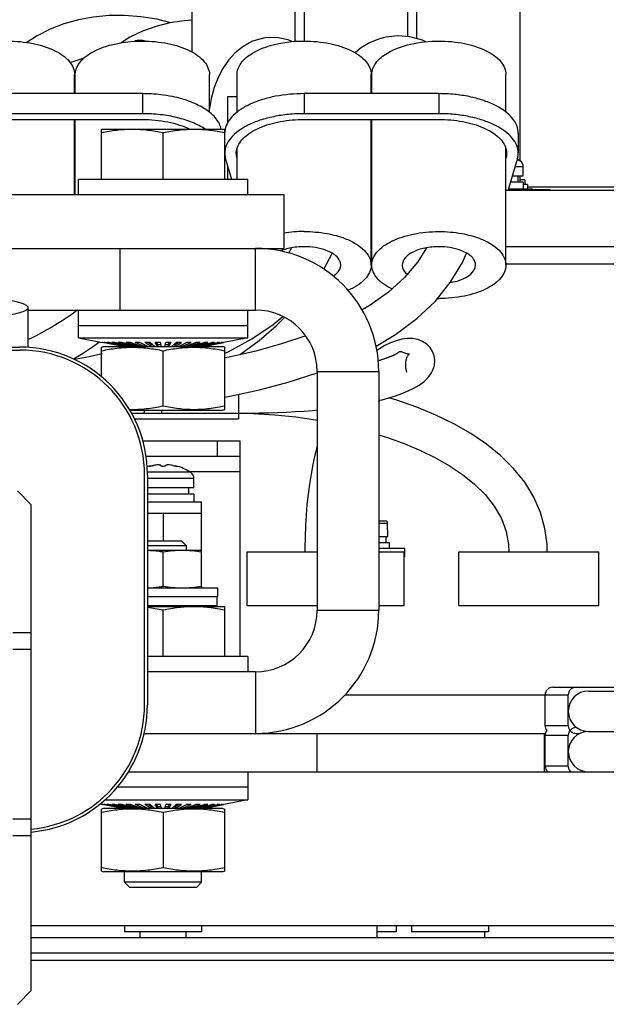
# Model space of a CAD drawing. Header units: millimetres. Extents: x 0 to 1980, y 0 to 1400.
# Tile 26 of 28: x 1218 to 1294, y 708 to 836. Entities that reach past the tile are written whole.
import ezdxf

# ---------------------------------------------------------------- set-up
doc = ezdxf.new("R2010")
doc.units = ezdxf.units.MM
doc.header["$LTSCALE"] = 108.9
doc.layers.get('0').update_dxf_attribs({"linetype": 'CONTINUOUS'})
for name, color, linetype in [('002_AXIS', 7, 'CONTINUOUS'), ('00_COMPONENTS', 7, 'CONTINUOUS'), ('03_AXES', 7, 'CONTINUOUS'), ('3_ALL_AXES', 7, 'CONTINUOUS'), ('AXE', 7, 'CONTINUOUS'), ('DRAFT', 7, 'CONTINUOUS'), ('ROUND', 7, 'CONTINUOUS')]:
    doc.layers.add(name, color=color, linetype=linetype)

msp = doc.modelspace()

# ---------------------------------------------------------------- linework, layer by layer
at = {"color": 7, "linetype": 'Continuous'}
for p, q in [((1232.41, 834.07), (1231.26, 833.34)), ((1224.65, 830.77), (1225.03, 830.93)), ((1226.08, 831.26), (1226.3, 831.19)), ((1234.03, 826.73), (1216.53, 826.73)), ((1272.53, 826.73), (1255.03, 826.73)), ((1234.03, 824.13), (1216.53, 824.13)), ((1272.53, 824.13), (1255.03, 824.13)), ((1216.53, 823.38), (1234.03, 823.38)), ((1255.03, 823.38), (1272.53, 823.38)), ((1228.73, 822.12), (1244.73, 822.12)), ((1228.73, 815.62), (1228.73, 822.12)), ((1236.73, 815.62), (1236.73, 821.67)), ((1244.73, 815.62), (1244.73, 822.12)), ((1282.83, 821.58), (1282.83, 818.98)), ((1244.83, 818.24), (1245.6, 815.62)), ((1281.53, 814.15), (1282.72, 818.24)), ((1283.09, 818.02), (1283.04, 818.02)), ((1283.48, 816.02), (1283.48, 817.23)), ((1225.73, 815.62), (1247.73, 815.62)), ((1225.73, 813.62), (1225.73, 815.62)), ((1247.73, 813.62), (1247.73, 815.62)), ((1283.48, 815.22), (1281.84, 815.22)), ((1282.77, 816.02), (1282.77, 815.22)), ((1283.48, 815.22), (1283.48, 814.32)), ((1144.26, 813.62), (1252.4, 813.62)), ((1252.4, 813.62), (1252.4, 806.62)), ((1207.5, 806.62), (1252.4, 806.62)), ((1231.16, 798.62), (1231.16, 806.62)), ((1253.41, 806.7), (1253.01, 806.03)), ((1257.59, 803.93), (1258.66, 805.96)), ((1270.91, 806.7), (1269.79, 804.88)), ((1275.59, 804.79), (1276.13, 806)), ((1219.21, 793.76), (1219.21, 798.92)), ((1225.73, 794.99), (1225.73, 798.62)), ((1247.73, 794.99), (1247.73, 798.62)), ((1225.73, 796.62), (1247.73, 796.62)), ((1225.73, 794.99), (1247.73, 794.99)), ((1225.73, 794.99), (1228.83, 794.39)), ((1228.89, 794.4), (1228.83, 794.4)), ((1231.53, 793.87), (1228.83, 794.4)), ((1231.57, 793.87), (1228.89, 794.4)), ((1229.19, 794.4), (1229.01, 794.4)), ((1231.65, 793.87), (1229.01, 794.4)), ((1231.77, 793.87), (1229.19, 794.4)), ((1229.72, 794.4), (1229.43, 794.4)), ((1231.92, 793.87), (1229.43, 794.4)), ((1232.11, 793.87), (1229.72, 794.4)), ((1230.46, 794.4), (1230.06, 794.4)), ((1232.34, 793.87), (1230.06, 794.4)), ((1232.6, 793.87), (1230.46, 794.4)), ((1231.39, 794.4), (1230.9, 794.4)), ((1232.89, 793.87), (1230.9, 794.4)), ((1233.21, 793.87), (1231.39, 794.4)), ((1232.48, 794.4), (1231.92, 794.4)), ((1233.56, 793.87), (1231.92, 794.4)), ((1233.93, 793.87), (1232.48, 794.4)), ((1233.7, 794.4), (1233.08, 794.4)), ((1234.33, 793.87), (1233.08, 794.4)), ((1233.78, 794.36), (1233.69, 794.4)), ((1234.74, 793.87), (1233.7, 794.4)), ((1235.02, 794.4), (1234.35, 794.4)), ((1235.16, 793.87), (1234.35, 794.4)), ((1235.16, 794.13), (1234.75, 794.4)), ((1235.6, 793.87), (1235.02, 794.4)), ((1236.38, 794.4), (1235.7, 794.4)), ((1236.05, 793.87), (1235.7, 794.4)), ((1236.05, 794.13), (1235.87, 794.4)), ((1236.5, 793.87), (1236.38, 794.4)), ((1236.95, 793.87), (1237.07, 794.4)), ((1237.76, 794.4), (1237.07, 794.4)), ((1237.41, 794.13), (1237.59, 794.4)), ((1237.41, 793.87), (1237.76, 794.4)), ((1237.85, 793.87), (1238.44, 794.4)), ((1238.29, 794.13), (1238.71, 794.4)), ((1238.29, 793.87), (1239.1, 794.4)), ((1239.1, 794.4), (1238.44, 794.4)), ((1238.72, 793.87), (1239.75, 794.4)), ((1239.13, 793.87), (1240.37, 794.4)), ((1239.52, 793.87), (1240.97, 794.4)), ((1239.67, 794.36), (1239.77, 794.4)), ((1240.37, 794.4), (1239.75, 794.4)), ((1239.89, 793.87), (1241.54, 794.4)), ((1240.24, 793.87), (1242.06, 794.4)), ((1240.56, 793.87), (1242.55, 794.4)), ((1240.85, 793.87), (1242.99, 794.4)), ((1241.54, 794.4), (1240.97, 794.4)), ((1241.11, 793.87), (1243.39, 794.4)), ((1241.34, 793.87), (1243.73, 794.4)), ((1241.53, 793.87), (1244.03, 794.4)), ((1241.69, 793.87), (1244.26, 794.4)), ((1241.8, 793.87), (1244.44, 794.4)), ((1241.88, 793.87), (1244.56, 794.4)), ((1241.92, 793.87), (1244.62, 794.4)), ((1242.55, 794.4), (1242.06, 794.4)), ((1243.39, 794.4), (1242.99, 794.4)), ((1244.03, 794.4), (1243.73, 794.4)), ((1244.44, 794.4), (1244.26, 794.4)), ((1244.62, 794.4), (1244.56, 794.4)), ((1247.73, 794.99), (1244.62, 794.39)), ((1140.31, 793.42), (1218.11, 793.42)), ((1184.21, 793.8), (1218.11, 793.8)), ((1231.53, 793.87), (1231.53, 793.88)), ((1231.65, 793.87), (1231.65, 793.9)), ((1231.73, 793.87), (1231.73, 793.88)), ((1231.92, 793.87), (1231.92, 793.92)), ((1232.34, 793.87), (1232.34, 793.94)), ((1232.89, 793.87), (1232.89, 793.97)), ((1233.56, 793.87), (1233.56, 794.01)), ((1234.33, 793.87), (1234.33, 794.08)), ((1235.16, 794.13), (1235.32, 794.13)), ((1235.16, 793.87), (1235.16, 794.13)), ((1236.05, 794.13), (1236.44, 794.13)), ((1236.05, 793.87), (1236.05, 794.13)), ((1237.01, 794.13), (1237.41, 794.13)), ((1237.41, 793.87), (1237.41, 794.13)), ((1238.14, 794.13), (1238.29, 794.13)), ((1238.29, 793.87), (1238.29, 794.13)), ((1239.13, 793.87), (1239.13, 794.08)), ((1239.89, 793.87), (1239.89, 794.01)), ((1240.56, 793.87), (1240.56, 793.97)), ((1241.11, 793.87), (1241.11, 793.94)), ((1241.53, 793.87), (1241.53, 793.92)), ((1241.73, 793.87), (1241.73, 793.88)), ((1241.8, 793.87), (1241.8, 793.9)), ((1241.92, 793.87), (1241.92, 793.88)), ((1244.73, 793.01), (1245.25, 793.25)), ((1267.86, 793.11), (1267.81, 793.13)), ((1268.03, 793.04), (1267.86, 793.11)), ((1245.29, 792.5), (1244.73, 792.39)), ((1246.67, 792.81), (1246.78, 792.88)), ((1265.06, 792.14), (1264.95, 792.11)), ((1265.17, 792.18), (1265.06, 792.14)), ((1265.27, 792.21), (1265.17, 792.18)), ((1265.38, 792.24), (1265.27, 792.21)), ((1265.48, 792.28), (1265.38, 792.24)), ((1265.58, 792.32), (1265.48, 792.28)), ((1265.69, 792.35), (1265.58, 792.32)), ((1268.09, 793.02), (1268.03, 793.04)), ((1264.73, 790.62), (1264.73, 759.62)), ((1232.42, 785.6), (1232.65, 785.62)), ((1232.62, 785.22), (1246.76, 785.22)), ((1243.73, 781.62), (1243.73, 779.62)), ((1246.73, 753.62), (1246.73, 781.62)), ((1234.51, 779.62), (1246.73, 779.62)), ((1235.09, 778.39), (1235.09, 778.32)), ((1238.36, 778.39), (1238.36, 778.32)), ((1234.31, 747.32), (1234.31, 777.22)), ((1234.69, 777.22), (1234.69, 747.32)), ((1240.34, 777.52), (1240.29, 777.52)), ((1240.73, 775.52), (1240.73, 776.73)), ((1240.02, 775.52), (1240.02, 774.72)), ((1219.61, 773.32), (1217.81, 775.12)), ((1240.73, 774.72), (1234.69, 774.72)), ((1240.73, 774.72), (1240.73, 773.72)), ((1219.61, 710.22), (1219.61, 773.32)), ((1234.69, 773.72), (1241.73, 773.72)), ((1241.73, 767.42), (1241.73, 773.72)), ((1234.69, 772.22), (1241.73, 772.22)), ((1236.73, 772.22), (1236.73, 768.62)), ((1265.7, 768.42), (1265.7, 769.22)), ((1234.69, 768.62), (1239.11, 768.62)), ((1234.69, 768.01), (1239.73, 768.01)), ((1239.11, 768.62), (1239.73, 768.01)), ((1239.73, 768.01), (1239.73, 767.42)), ((1264.73, 768.42), (1266.11, 768.42)), ((1268.11, 767.62), (1264.73, 767.62)), ((1266.11, 767.62), (1266.11, 768.42)), ((1268.11, 766.62), (1268.11, 767.62)), ((1247.63, 767.22), (1256.73, 767.22)), ((1247.63, 760.22), (1247.63, 767.22)), ((1264.73, 767.22), (1268.03, 767.22)), ((1268.03, 760.22), (1268.03, 767.22)), ((1275.11, 767.22), (1293.31, 767.22)), ((1275.11, 760.22), (1275.11, 767.22)), ((1293.31, 760.22), (1293.31, 767.22)), ((1243.73, 760.22), (1243.73, 761.42)), ((1234.69, 760.22), (1243.73, 760.22)), ((1234.69, 760.12), (1244.73, 760.12)), ((1239.73, 760.22), (1239.73, 760.12)), ((1244.73, 753.62), (1244.73, 760.12)), ((1247.63, 760.22), (1256.73, 760.22)), ((1264.73, 760.22), (1268.03, 760.22)), ((1275.11, 760.22), (1293.31, 760.22)), ((1236.73, 753.62), (1236.73, 759.67)), ((1217.21, 756.72), (1219.61, 756.72)), ((1219.61, 754.52), (1217.21, 754.52)), ((1247.73, 753.62), (1234.69, 753.62)), ((1247.73, 753.62), (1247.73, 751.62)), ((1287.33, 749.62), (1296.23, 749.62)), ((1260.33, 748.62), (1286.33, 748.62)), ((1286.33, 744.62), (1286.33, 748.62)), ((1289.33, 744.62), (1289.33, 748.62)), ((1291.95, 749.12), (1296.23, 749.12)), ((1234.26, 743.62), (1286.36, 743.62)), ((1256.73, 738.62), (1256.73, 743.62)), ((1286.23, 738.62), (1286.23, 743.62)), ((1286.33, 739.37), (1286.33, 743.37)), ((1289.33, 739.37), (1289.33, 743.37)), ((1290.35, 744.37), (1290.42, 744.37)), ((1290.35, 743.62), (1290.85, 743.62)), ((1291.95, 743.87), (1296.23, 743.87)), ((1232.21, 738.62), (1327.73, 738.62)), ((1247.73, 738.62), (1247.73, 734.99)), ((1247.73, 736.62), (1230.78, 736.62)), ((1228.55, 734.45), (1228.83, 734.39)), ((1228.89, 734.4), (1228.83, 734.4)), ((1231.53, 733.87), (1228.83, 734.4)), ((1231.57, 733.87), (1228.89, 734.4)), ((1229.19, 734.4), (1229.01, 734.4)), ((1231.65, 733.87), (1229.01, 734.4)), ((1229.18, 734.99), (1247.73, 734.99)), ((1231.77, 733.87), (1229.19, 734.4)), ((1229.72, 734.4), (1229.43, 734.4)), ((1231.92, 733.87), (1229.43, 734.4)), ((1232.11, 733.87), (1229.72, 734.4)), ((1230.46, 734.4), (1230.06, 734.4)), ((1232.34, 733.87), (1230.06, 734.4)), ((1232.6, 733.87), (1230.46, 734.4)), ((1231.39, 734.4), (1230.9, 734.4)), ((1232.89, 733.87), (1230.9, 734.4)), ((1233.21, 733.87), (1231.39, 734.4)), ((1232.48, 734.4), (1231.92, 734.4)), ((1233.56, 733.87), (1231.92, 734.4)), ((1233.93, 733.87), (1232.48, 734.4)), ((1233.7, 734.4), (1233.08, 734.4)), ((1234.33, 733.87), (1233.08, 734.4)), ((1233.78, 734.36), (1233.69, 734.4)), ((1234.74, 733.87), (1233.7, 734.4)), ((1235.02, 734.4), (1234.35, 734.4)), ((1235.16, 733.87), (1234.35, 734.4)), ((1235.16, 734.13), (1234.75, 734.4)), ((1235.6, 733.87), (1235.02, 734.4)), ((1236.38, 734.4), (1235.7, 734.4)), ((1236.05, 733.87), (1235.7, 734.4)), ((1236.05, 734.13), (1235.87, 734.4)), ((1236.5, 733.87), (1236.38, 734.4)), ((1236.95, 733.87), (1237.07, 734.4)), ((1237.76, 734.4), (1237.07, 734.4)), ((1237.41, 734.13), (1237.59, 734.4)), ((1237.41, 733.87), (1237.76, 734.4)), ((1237.85, 733.87), (1238.44, 734.4)), ((1238.29, 734.13), (1238.71, 734.4)), ((1238.29, 733.87), (1239.1, 734.4)), ((1239.1, 734.4), (1238.44, 734.4)), ((1238.72, 733.87), (1239.75, 734.4)), ((1239.13, 733.87), (1240.37, 734.4)), ((1239.52, 733.87), (1240.97, 734.4)), ((1239.67, 734.36), (1239.77, 734.4)), ((1240.37, 734.4), (1239.75, 734.4)), ((1239.89, 733.87), (1241.54, 734.4)), ((1240.24, 733.87), (1242.06, 734.4)), ((1240.56, 733.87), (1242.55, 734.4)), ((1240.85, 733.87), (1242.99, 734.4)), ((1241.54, 734.4), (1240.97, 734.4)), ((1241.11, 733.87), (1243.39, 734.4)), ((1241.34, 733.87), (1243.73, 734.4)), ((1241.53, 733.87), (1244.03, 734.4)), ((1241.69, 733.87), (1244.26, 734.4)), ((1241.8, 733.87), (1244.44, 734.4)), ((1241.88, 733.87), (1244.56, 734.4)), ((1241.92, 733.87), (1244.62, 734.4)), ((1242.55, 734.4), (1242.06, 734.4)), ((1243.39, 734.4), (1242.99, 734.4)), ((1244.03, 734.4), (1243.73, 734.4)), ((1244.44, 734.4), (1244.26, 734.4)), ((1244.62, 734.4), (1244.56, 734.4)), ((1247.73, 734.99), (1244.62, 734.39)), ((1231.53, 733.87), (1231.53, 733.88)), ((1231.65, 733.87), (1231.65, 733.9)), ((1231.73, 733.87), (1231.73, 733.88)), ((1231.92, 733.87), (1231.92, 733.92)), ((1232.34, 733.87), (1232.34, 733.94)), ((1232.89, 733.87), (1232.89, 733.97)), ((1233.56, 733.87), (1233.56, 734.01)), ((1234.33, 733.87), (1234.33, 734.08)), ((1235.16, 734.13), (1235.32, 734.13)), ((1235.16, 733.87), (1235.16, 734.13)), ((1236.05, 734.13), (1236.44, 734.13)), ((1236.05, 733.87), (1236.05, 734.13)), ((1237.01, 734.13), (1237.41, 734.13)), ((1237.41, 733.87), (1237.41, 734.13)), ((1238.14, 734.13), (1238.29, 734.13)), ((1238.29, 733.87), (1238.29, 734.13)), ((1239.13, 733.87), (1239.13, 734.08)), ((1239.89, 733.87), (1239.89, 734.01)), ((1240.56, 733.87), (1240.56, 733.97)), ((1241.11, 733.87), (1241.11, 733.94)), ((1241.53, 733.87), (1241.53, 733.92)), ((1241.73, 733.87), (1241.73, 733.88)), ((1241.8, 733.87), (1241.8, 733.9)), ((1241.92, 733.87), (1241.92, 733.88)), ((1217.21, 732.52), (1219.61, 732.52)), ((1219.61, 730.32), (1217.21, 730.32)), ((1231.73, 724.3), (1231.73, 725.62)), ((1241.73, 724.3), (1241.73, 725.62)), ((1241.73, 724.3), (1231.73, 724.3)), ((1232.4, 723.62), (1231.73, 724.3)), ((1241.05, 723.62), (1241.73, 724.3)), ((1241.05, 723.62), (1232.4, 723.62)), ((1327.73, 718.62), (1219.61, 718.62)), ((1231.73, 718.62), (1231.73, 717.82)), ((1241.73, 717.82), (1231.73, 717.82)), ((1233.73, 717.12), (1233.73, 717.82)), ((1239.73, 717.12), (1239.73, 717.82)), ((1241.73, 718.62), (1241.73, 717.82)), ((1264.48, 718.62), (1264.48, 717.12)), ((1266.98, 717.82), (1264.48, 717.82)), ((1266.98, 718.62), (1266.98, 717.82)), ((1268.98, 718.62), (1268.98, 717.82)), ((1278.98, 717.82), (1268.98, 717.82)), ((1278.48, 717.12), (1278.48, 717.82)), ((1278.98, 718.62), (1278.98, 717.82)), ((1219.61, 715.12), (1330.48, 715.12)), ((1330.98, 714.12), (1219.61, 714.12)), ((1217.81, 708.42), (1219.61, 710.22))]:
    msp.add_line(p, q, dxfattribs=at)
at = {"color": 9, "linetype": 'Continuous'}
for p, q in [((1234.03, 826.73), (1234.03, 824.13)), ((1255.03, 826.73), (1255.03, 824.13)), ((1272.53, 826.73), (1272.53, 824.13)), ((1282.97, 818.07), (1282.67, 818.07)), ((1283.48, 817.23), (1282.43, 817.23)), ((1248.73, 798.62), (1248.73, 806.62)), ((1256.73, 790.62), (1264.73, 790.62)), ((1246.53, 787.66), (1246.53, 785.22)), ((1236.53, 785.62), (1236.53, 785.22)), ((1240.22, 777.57), (1234.68, 777.57)), ((1240.73, 776.73), (1234.69, 776.73)), ((1246.73, 777.62), (1240.14, 777.62)), ((1256.73, 759.62), (1264.73, 759.62)), ((1248.73, 751.62), (1248.73, 743.62)), ((1286.33, 748.62), (1289.33, 748.62)), ((1289.33, 744.62), (1286.33, 744.62)), ((1286.33, 743.37), (1289.33, 743.37)), ((1289.33, 739.37), (1286.33, 739.37))]:
    msp.add_line(p, q, dxfattribs=at)
at = {"color": 3, "linetype": 'Continuous'}
for p, q in [((1219.21, 798.62), (1248.73, 798.62)), ((1256.73, 790.62), (1256.73, 759.62)), ((1234.1, 781.62), (1246.73, 781.62)), ((1248.73, 751.62), (1234.69, 751.62)), ((1219.61, 717.12), (1330.98, 717.12))]:
    msp.add_line(p, q, dxfattribs=at)
at = {"color": 7, "linetype": 'Continuous'}
for points in [[(1237.74, 835.94), (1235.93, 836.4), (1233.82, 836.73), (1231.73, 836.89), (1229.67, 836.87), (1227.67, 836.68), (1225.72, 836.33), (1223.84, 835.81), (1222.05, 835.12), (1220.37, 834.25), (1219.04, 833.37)], [(1240.48, 836.27), (1239.48, 836.21), (1237.61, 835.92), (1235.8, 835.47), (1234.06, 834.86), (1232.41, 834.07)], [(1253.45, 833.49), (1252.98, 833.71), (1251.45, 834.02), (1249.93, 833.98), (1248.49, 833.6), (1248.35, 833.54)], [(1270.84, 833.48), (1270.41, 833.69), (1268.78, 834.12), (1267.18, 834.24), (1265.63, 834.06), (1264.7, 833.8)], [(1234.46, 833.55), (1234.09, 833.64), (1233.59, 833.67), (1233.08, 833.59)], [(1248.35, 833.54), (1247.93, 833.34), (1246.93, 832.74), (1246.02, 831.98), (1245.21, 831.07), (1244.49, 830.02), (1243.88, 828.85), (1243.37, 827.53)], [(1264.7, 833.8), (1263.52, 833.32), (1262.36, 832.62), (1261.65, 832.04)], [(1225.03, 830.93), (1226.21, 831.3), (1226.45, 831.35)], [(1243.37, 827.53), (1242.97, 826.11), (1242.74, 824.82)], [(1269.79, 804.88), (1268.06, 802.84), (1265.98, 800.96), (1263.62, 799.27), (1262.56, 798.65)], [(1272.03, 799.75), (1274.01, 802.19), (1275.59, 804.79)], [(1264.37, 793.92), (1266.9, 795.44), (1269.65, 797.5), (1272.03, 799.75)], [(1225.66, 798.62), (1225.54, 798.54), (1224.92, 798.09), (1224.28, 797.65), (1223.62, 797.22), (1222.96, 796.81), (1222.29, 796.41), (1221.62, 796.03), (1220.93, 795.65), (1220.24, 795.29), (1219.55, 794.94), (1219.21, 794.78)], [(1245.25, 793.25), (1248.24, 794.89), (1251.03, 796.75), (1252.28, 797.79)], [(1246.78, 792.88), (1249.18, 794.66), (1251.41, 796.57), (1252.5, 797.67)], [(1225.1, 792.26), (1225.62, 792.57), (1226.27, 792.98), (1226.92, 793.4), (1227.55, 793.83), (1228.18, 794.27), (1228.45, 794.47)], [(1255.25, 795.25), (1255.24, 795.25), (1252.09, 794.21), (1248.77, 793.29), (1245.29, 792.5)], [(1271.57, 790.45), (1271.72, 790.73), (1271.94, 791.41), (1272, 792.07), (1271.91, 792.69), (1271.7, 793.25), (1271.38, 793.76), (1270.95, 794.2), (1270.42, 794.55), (1269.79, 794.79), (1269.13, 794.91), (1268.42, 794.92), (1267.7, 794.82), (1266.97, 794.63), (1266.24, 794.36), (1265.52, 794.02), (1264.81, 793.6), (1264.48, 793.38)], [(1267.41, 793.18), (1267.38, 793.16), (1267.35, 793.14), (1267.32, 793.11), (1267.28, 793.09), (1267.25, 793.07), (1267.22, 793.05), (1267.18, 793.02), (1267.14, 793), (1267.1, 792.98), (1267.06, 792.95), (1267.02, 792.93), (1266.98, 792.91), (1266.93, 792.88), (1266.89, 792.86), (1266.84, 792.84), (1266.8, 792.82), (1266.76, 792.79), (1266.71, 792.77), (1266.67, 792.75), (1266.63, 792.73), (1266.58, 792.71), (1266.54, 792.69), (1266.5, 792.67), (1266.45, 792.65), (1266.41, 792.63), (1266.36, 792.62), (1266.32, 792.6), (1266.27, 792.58), (1266.23, 792.56), (1266.18, 792.54), (1266.13, 792.52), (1266.09, 792.5), (1266.04, 792.48), (1265.99, 792.46), (1265.94, 792.44), (1265.89, 792.43), (1265.84, 792.41), (1265.79, 792.39), (1265.74, 792.37), (1265.69, 792.35)], [(1267.39, 793.16), (1267.39, 793.16), (1267.4, 793.17), (1267.4, 793.17)], [(1267.81, 793.13), (1267.79, 793.14), (1267.76, 793.15), (1267.74, 793.16), (1267.71, 793.17), (1267.69, 793.17), (1267.67, 793.18), (1267.64, 793.19), (1267.62, 793.19), (1267.6, 793.2), (1267.58, 793.2), (1267.56, 793.21), (1267.54, 793.21), (1267.53, 793.21), (1267.51, 793.21), (1267.49, 793.21), (1267.48, 793.21), (1267.47, 793.21), (1267.45, 793.21), (1267.44, 793.2), (1267.43, 793.2), (1267.41, 793.19)], [(1228.81, 792.94), (1227.12, 792.56), (1225.22, 792.2)], [(1264.79, 792.06), (1264.68, 792.03), (1264.66, 792.02)], [(1264.95, 792.11), (1264.84, 792.08), (1264.79, 792.06)], [(1268.71, 792.89), (1268.65, 792.88), (1268.6, 792.88), (1268.58, 792.89), (1268.56, 792.89), (1268.54, 792.89), (1268.51, 792.9), (1268.48, 792.9), (1268.44, 792.91), (1268.41, 792.92), (1268.37, 792.93), (1268.34, 792.94), (1268.31, 792.95), (1268.27, 792.96), (1268.24, 792.97), (1268.21, 792.98), (1268.18, 792.99), (1268.15, 793), (1268.12, 793.01), (1268.09, 793.02)], [(1268.35, 790.57), (1268.35, 790.59), (1268.33, 790.67), (1268.31, 790.75), (1268.3, 790.83), (1268.28, 790.91), (1268.27, 790.99), (1268.26, 791.08), (1268.25, 791.16), (1268.24, 791.25), (1268.24, 791.34), (1268.23, 791.43), (1268.23, 791.52), (1268.23, 791.61), (1268.24, 791.7), (1268.24, 791.79), (1268.25, 791.88), (1268.26, 791.97), (1268.28, 792.06), (1268.29, 792.14), (1268.32, 792.23), (1268.34, 792.31), (1268.37, 792.4), (1268.4, 792.48), (1268.43, 792.55), (1268.47, 792.63), (1268.51, 792.69), (1268.55, 792.74), (1268.59, 792.79), (1268.64, 792.84), (1268.71, 792.89)], [(1244.73, 787.3), (1245.59, 787.46), (1249.25, 788.26), (1252.98, 789.25), (1256.74, 790.47)], [(1269.29, 788.47), (1269.99, 788.88), (1270.6, 789.33), (1271.13, 789.84), (1271.58, 790.47)], [(1264.91, 786.91), (1265.16, 786.97), (1266.04, 787.22), (1266.9, 787.48), (1267.73, 787.78), (1268.54, 788.11), (1269.29, 788.47)], [(1264.73, 786.67), (1264.75, 786.7), (1264.8, 786.77), (1264.86, 786.85), (1264.91, 786.91)], [(1286.61, 767.22), (1286.58, 768.19), (1286.3, 770.26), (1285.73, 772.32), (1284.85, 774.33), (1283.67, 776.24), (1282.23, 778.03), (1280.57, 779.67), (1278.7, 781.19), (1276.66, 782.57), (1274.46, 783.83), (1272.12, 784.96), (1269.65, 785.99), (1267.07, 786.91), (1266.05, 787.22)], [(1246.76, 785.22), (1247.99, 785.23), (1249.21, 785.25), (1250.4, 785.28), (1251.59, 785.32), (1252.75, 785.36), (1253.9, 785.43), (1255.02, 785.5), (1256.12, 785.58), (1256.73, 785.64)], [(1246.53, 785.22), (1248.4, 785.19), (1251.25, 785.01), (1253.94, 784.73), (1256.52, 784.35), (1256.73, 784.31)], [(1264.73, 782.4), (1265.97, 782.01), (1268.1, 781.23), (1270.14, 780.37), (1272.07, 779.43), (1273.9, 778.4), (1275.6, 777.26), (1277.16, 776.01), (1278.55, 774.64), (1279.73, 773.15), (1280.66, 771.53), (1281.27, 769.84), (1281.57, 768.16), (1281.61, 767.22)], [(1256.73, 780.9), (1256.44, 779.76), (1256.17, 778.54), (1255.93, 777.29), (1255.72, 776.01), (1255.55, 774.69), (1255.4, 773.35), (1255.29, 771.98), (1255.21, 770.58), (1255.15, 769.16), (1255.13, 767.71), (1255.13, 767.22)]]:
    msp.add_lwpolyline(points, dxfattribs=at)
for centre, radius, start, end in [((1234.04, 806.62), 20.11, 83.2292, 90.046), ((1234.27, 808.46), 18.26, 78.4132, 83.2691), ((1247.34, 821.58), 2.61, 169.838, 177.9658), ((1247.41, 821.57), 2.68, 168.3888, 169.8562), ((1279.48, 812.62), 6.47, 57.3237, 59.9864), ((1282.42, 817.22), 1.01, 52.5966, 57.3241), ((1282.48, 817.23), 1, 0, 52.2068), ((1248.73, 790.62), 16, 0, 90), ((1218.11, 777.22), 16.58, 0, 90), ((1218.11, 777.22), 16.2, 0, 90), ((1236.73, 772.12), 6.47, 104.6606, 108.7187), ((1234.85, 780.17), 1.86, 286.1668, 287.3729), ((1235.99, 776.52), 1.96, 105.4441, 107.3696), ((1237.46, 776.52), 1.96, 72.6303, 74.5557), ((1238.61, 780.17), 1.86, 252.6271, 253.8332), ((1236.73, 772.12), 6.47, 57.3237, 75.3394), ((1239.67, 776.72), 1.01, 52.5966, 57.3241), ((1239.73, 776.73), 1, 0, 52.2068), ((1248.73, 759.62), 16, 270, 360), ((1287.33, 748.62), 1, 90, 180), ((1291.95, 746.5), 2.62, 90, 270), ((1218.11, 747.32), 16.58, 275.1921, 360), ((1218.11, 747.32), 16.2, 275.3172, 360), ((1287.33, 744.62), 1, 180, 218.807), ((1287.33, 743.37), 1, 141.193, 180), ((1291.95, 741.25), 2.62, 90, 270), ((1287.33, 739.37), 1, 180, 228.788)]:
    msp.add_arc(centre, radius, start, end, dxfattribs=at)
at = {"color": 3, "linetype": 'Continuous'}
for centre, start, end in [((1248.73, 790.62), 0, 90), ((1248.73, 759.62), 270, 360)]:
    msp.add_arc(centre, 8, start, end, dxfattribs=at)
at = {"color": 7, "linetype": 'Continuous'}
for points, knots in [([(1244.27, 822.12), (1244.22, 822.36), (1244.05, 822.84), (1243.62, 823.5), (1243.02, 824.13), (1241.95, 824.93), (1240.26, 825.76), (1238.75, 826.18), (1237.94, 826.35)], [0, 0, 0, 0, 0.090501, 0.188417, 0.296337, 0.41559, 0.688011, 1, 1, 1, 1]), ([(1255.03, 826.73), (1253.79, 826.73), (1251.96, 826.57), (1249.67, 826.01), (1248.16, 825.46), (1246.87, 824.78), (1245.85, 823.98), (1245.12, 823.1), (1244.85, 822.43), (1244.78, 822.11)], [0, 0, 0, 0, 0.311334, 0.45754, 0.592875, 0.714952, 0.822614, 0.916542, 1, 1, 1, 1]), ([(1282.83, 821.58), (1282.83, 821.92), (1282.68, 822.65), (1282.05, 823.63), (1281.07, 824.52), (1279.77, 825.29), (1278.21, 825.92), (1276.44, 826.38), (1274.52, 826.67), (1273.2, 826.73), (1272.53, 826.73)], [0, 0, 0, 0, 0.082226, 0.172962, 0.277616, 0.398056, 0.533526, 0.681532, 0.838449, 1, 1, 1, 1]), ([(1242.19, 822.13), (1241.67, 822.46), (1240.5, 823.05), (1238.53, 823.67), (1236.34, 824.05), (1234.81, 824.13), (1234.03, 824.13)], [0, 0, 0, 0, 0.216493, 0.460624, 0.724987, 1, 1, 1, 1]), ([(1255.03, 824.13), (1254.36, 824.13), (1253.03, 824.07), (1251.11, 823.78), (1249.34, 823.32), (1247.78, 822.69), (1246.49, 821.92), (1245.51, 821.04), (1244.88, 820.05), (1244.73, 819.33), (1244.73, 818.98)], [0, 0, 0, 0, 0.161551, 0.318468, 0.466474, 0.601944, 0.722384, 0.827038, 0.917774, 1, 1, 1, 1]), ([(1282.83, 818.98), (1282.83, 819.33), (1282.68, 820.05), (1282.05, 821.04), (1281.07, 821.92), (1279.77, 822.69), (1278.21, 823.32), (1276.44, 823.78), (1274.52, 824.07), (1273.2, 824.13), (1272.53, 824.13)], [0, 0, 0, 0, 0.082226, 0.172962, 0.277616, 0.398056, 0.533526, 0.681532, 0.838449, 1, 1, 1, 1]), ([(1234.03, 823.38), (1235.14, 823.38), (1236.79, 823.23), (1238.83, 822.7), (1239.76, 822.33), (1240.19, 822.12)], [0, 0, 0, 0, 0.528077, 0.774231, 1, 1, 1, 1]), ([(1246.31, 819.59), (1246.39, 819.86), (1246.65, 820.41), (1247.3, 821.14), (1248.18, 821.79), (1249.27, 822.35), (1250.55, 822.8), (1252.47, 823.25), (1253.99, 823.38), (1255.03, 823.38)], [0, 0, 0, 0, 0.084228, 0.179327, 0.287949, 0.410467, 0.545637, 0.691124, 1, 1, 1, 1]), ([(1272.53, 823.38), (1273.56, 823.38), (1275.08, 823.25), (1277.01, 822.8), (1278.28, 822.35), (1279.37, 821.79), (1280.26, 821.14), (1280.9, 820.41), (1281.17, 819.86), (1281.24, 819.59)], [0, 0, 0, 0, 0.308876, 0.454363, 0.589533, 0.712051, 0.820673, 0.915772, 1, 1, 1, 1]), ([(1228.73, 821.67), (1229.39, 821.81), (1230.71, 822.04), (1232.06, 822.12), (1232.73, 822.12)], [0, 0, 0, 0, 0.500766, 1, 1, 1, 1]), ([(1232.73, 822.12), (1233.4, 822.12), (1234.74, 822.04), (1236.07, 821.81), (1236.73, 821.67)], [0, 0, 0, 0, 0.499234, 1, 1, 1, 1]), ([(1236.73, 821.67), (1237.39, 821.81), (1238.71, 822.04), (1240.06, 822.12), (1240.73, 822.12)], [0, 0, 0, 0, 0.500766, 1, 1, 1, 1]), ([(1240.73, 822.12), (1241.4, 822.12), (1242.74, 822.04), (1244.07, 821.81), (1244.73, 821.67)], [0, 0, 0, 0, 0.499234, 1, 1, 1, 1]), ([(1244.73, 818.98), (1244.73, 818.92), (1244.74, 818.67), (1244.78, 818.42), (1244.83, 818.24)], [0, 0, 0, 0, 0.248008, 1, 1, 1, 1]), ([(1246.23, 818.98), (1246.23, 819.04), (1246.23, 819.24), (1246.27, 819.44), (1246.31, 819.59)], [0, 0, 0, 0, 0.248167, 1, 1, 1, 1]), ([(1246.32, 818.36), (1246.3, 818.41), (1246.25, 818.62), (1246.23, 818.83), (1246.23, 818.98)], [0, 0, 0, 0, 0.253363, 1, 1, 1, 1]), ([(1281.24, 819.59), (1281.26, 819.54), (1281.31, 819.34), (1281.33, 819.14), (1281.33, 818.98)], [0, 0, 0, 0, 0.25327, 1, 1, 1, 1]), ([(1281.33, 818.98), (1281.33, 818.93), (1281.32, 818.72), (1281.28, 818.51), (1281.24, 818.36)], [0, 0, 0, 0, 0.248098, 1, 1, 1, 1]), ([(1282.72, 818.24), (1282.74, 818.3), (1282.8, 818.55), (1282.83, 818.8), (1282.83, 818.98)], [0, 0, 0, 0, 0.253498, 1, 1, 1, 1]), ([(1219.21, 798.92), (1219.21, 798.99), (1219.11, 799.15), (1218.83, 799.3), (1218.4, 799.48), (1217.8, 799.64), (1217.04, 799.82), (1215.7, 800.06), (1213.65, 800.36), (1210.75, 800.71), (1207.31, 801.05), (1203.39, 801.39), (1200.62, 801.62), (1199.17, 801.73)], [0, 0, 0, 0, 0.009565, 0.024821, 0.047467, 0.077913, 0.116227, 0.162343, 0.277349, 0.421211, 0.591579, 0.785599, 1, 1, 1, 1]), ([(1184.22, 795.06), (1186.57, 795.22), (1191.14, 795.53), (1197.72, 796), (1203.71, 796.48), (1208.89, 796.94), (1213.12, 797.41), (1215.97, 797.81), (1217.66, 798.17), (1218.4, 798.37), (1218.83, 798.55), (1219.07, 798.68), (1219.21, 798.83), (1219.21, 798.92)], [0, 0, 0, 0, 0.199704, 0.388349, 0.55983, 0.708616, 0.829943, 0.920013, 0.952483, 0.976341, 0.985073, 0.991763, 1, 1, 1, 1]), ([(1234.95, 778.32), (1234.95, 778.32), (1234.97, 778.34), (1234.99, 778.35), (1235.04, 778.37), (1235.07, 778.38), (1235.09, 778.39)], [0, 0, 0, 0, 0.101702, 0.307276, 0.612374, 1, 1, 1, 1]), ([(1235.09, 778.32), (1235.07, 778.31), (1235.04, 778.31), (1235, 778.31), (1234.98, 778.31), (1234.96, 778.31), (1234.96, 778.31)], [0, 0, 0, 0, 0.369762, 0.666741, 0.878205, 1, 1, 1, 1]), ([(1235.37, 778.38), (1235.34, 778.37), (1235.25, 778.35), (1235.16, 778.33), (1235.09, 778.32)], [0, 0, 0, 0, 0.252114, 1, 1, 1, 1]), ([(1236.42, 778.41), (1236.42, 778.43), (1236.38, 778.45), (1236.31, 778.48), (1236.21, 778.49), (1236.02, 778.5), (1235.77, 778.48), (1235.57, 778.44), (1235.47, 778.41)], [0, 0, 0, 0, 0.051238, 0.128198, 0.234155, 0.365983, 0.678991, 1, 1, 1, 1]), ([(1237.02, 778.38), (1237.02, 778.37), (1236.98, 778.35), (1236.92, 778.33), (1236.83, 778.31), (1236.73, 778.31), (1236.62, 778.31), (1236.54, 778.33), (1236.47, 778.35), (1236.44, 778.37), (1236.43, 778.38)], [0, 0, 0, 0, 0.068288, 0.180018, 0.329266, 0.5, 0.670734, 0.819982, 0.931712, 1, 1, 1, 1]), ([(1237.99, 778.41), (1237.88, 778.44), (1237.68, 778.48), (1237.43, 778.5), (1237.25, 778.49), (1237.15, 778.48), (1237.07, 778.45), (1237.04, 778.43), (1237.03, 778.41)], [0, 0, 0, 0, 0.320996, 0.634007, 0.765839, 0.871798, 0.94876, 1, 1, 1, 1]), ([(1238.36, 778.32), (1238.34, 778.32), (1238.25, 778.34), (1238.16, 778.36), (1238.09, 778.38)], [0, 0, 0, 0, 0.233503, 1, 1, 1, 1]), ([(1238.36, 778.39), (1238.38, 778.38), (1238.42, 778.37), (1238.46, 778.35), (1238.48, 778.34), (1238.5, 778.32), (1238.5, 778.32)], [0, 0, 0, 0, 0.387626, 0.692724, 0.898298, 1, 1, 1, 1]), ([(1238.5, 778.31), (1238.49, 778.31), (1238.48, 778.31), (1238.45, 778.31), (1238.41, 778.31), (1238.38, 778.31), (1238.36, 778.32)], [0, 0, 0, 0, 0.121799, 0.333265, 0.630242, 1, 1, 1, 1]), ([(1236.73, 759.67), (1237.39, 759.81), (1238.71, 760.04), (1240.06, 760.12), (1240.73, 760.12)], [0, 0, 0, 0, 0.500766, 1, 1, 1, 1]), ([(1240.73, 760.12), (1241.4, 760.12), (1242.74, 760.04), (1244.07, 759.81), (1244.73, 759.67)], [0, 0, 0, 0, 0.499234, 1, 1, 1, 1]), ([(1290.35, 749.62), (1290.22, 749.62), (1289.95, 749.57), (1289.61, 749.35), (1289.38, 749.02), (1289.33, 748.76), (1289.33, 748.62)], [0, 0, 0, 0, 0.250106, 0.500108, 0.750051, 1, 1, 1, 1]), ([(1289.33, 744.62), (1289.33, 744.49), (1289.38, 744.23), (1289.61, 743.89), (1289.95, 743.67), (1290.22, 743.62), (1290.35, 743.62)], [0, 0, 0, 0, 0.249949, 0.499892, 0.749894, 1, 1, 1, 1]), ([(1290.35, 744.37), (1290.22, 744.37), (1289.95, 744.32), (1289.61, 744.1), (1289.38, 743.77), (1289.33, 743.51), (1289.33, 743.37)], [0, 0, 0, 0, 0.250106, 0.500108, 0.750051, 1, 1, 1, 1]), ([(1289.33, 739.37), (1289.33, 739.23), (1289.39, 738.95), (1289.57, 738.71), (1289.68, 738.62)], [0, 0, 0, 0, 0.499989, 1, 1, 1, 1])]:
    msp.add_open_spline(points, degree=3, knots=knots, dxfattribs=at)
at = {"color": 9, "linetype": 'Continuous'}
msp.add_open_spline([(1234.09, 785.22), (1234.12, 785.22), (1234.29, 785.29), (1234.34, 785.48), (1234.39, 785.61)], degree=3, knots=[0, 0, 0, 0, 0.161607, 1, 1, 1, 1], dxfattribs=at)
at = {"color": 7, "linetype": 'Continuous'}
for points in [[(1234.96, 778.31), (1234.96, 778.32), (1234.95, 778.32), (1234.95, 778.32)], [(1236.43, 778.39), (1236.43, 778.4), (1236.43, 778.4), (1236.42, 778.41)], [(1236.43, 778.38), (1236.43, 778.38), (1236.43, 778.39), (1236.43, 778.39)], [(1237.03, 778.39), (1237.03, 778.39), (1237.03, 778.38), (1237.02, 778.38)], [(1237.03, 778.41), (1237.03, 778.4), (1237.03, 778.4), (1237.03, 778.39)], [(1238.5, 778.32), (1238.5, 778.32), (1238.5, 778.32), (1238.5, 778.31)], [(1234.69, 760.01), (1235.38, 759.93), (1236.05, 759.81), (1236.73, 759.67)]]:
    msp.add_open_spline(points, degree=3, dxfattribs=at)
at = {"layer": '002_AXIS', "color": 7, "linetype": 'Continuous'}
for p, q in [((1283.48, 816.02), (1282.07, 816.02)), ((1240.73, 775.52), (1234.69, 775.52))]:
    msp.add_line(p, q, dxfattribs=at)
at = {"layer": '00_COMPONENTS', "color": 7, "linetype": 'Continuous'}
for p, q in [((1240.48, 832.12), (1240.48, 841.22)), ((1253.88, 833.52), (1253.88, 841.22)), ((1255.08, 833.57), (1255.08, 841.22)), ((1268.48, 834.15), (1268.48, 841.22)), ((1269.68, 833.89), (1269.68, 841.22)), ((1283.08, 818.02), (1283.08, 841.22)), ((1246.32, 826.32), (1245.08, 826.32)), ((1245.08, 826.32), (1245.08, 822.9)), ((1245.08, 817.41), (1245.08, 815.62)), ((1283.08, 815.22), (1283.08, 816.02)), ((1283.7, 815.52), (1283.08, 815.52)), ((1284.05, 814.92), (1283.48, 814.92)), ((1283.7, 815.52), (1283.7, 814.92)), ((1284.05, 814.92), (1284.05, 814.32)), ((1286.98, 814.22), (1281.55, 814.22)), ((1284.68, 814.32), (1281.58, 814.32)), ((1284.68, 814.32), (1284.68, 814.22)), ((1286.98, 814.22), (1286.98, 814.15))]:
    msp.add_line(p, q, dxfattribs=at)
at = {"layer": '00_COMPONENTS', "color": 3, "linetype": 'Continuous'}
for p, q in [((1322.98, 814.15), (1281.24, 814.15)), ((1300.98, 814.58), (1284.05, 814.58)), ((1281.23, 804.62), (1324.78, 804.62))]:
    msp.add_line(p, q, dxfattribs=at)
at = {"layer": '00_COMPONENTS', "color": 9, "linetype": 'Continuous'}
msp.add_line((1281.24, 806.87), (1322.98, 806.87), dxfattribs=at)
at = {"layer": '03_AXES', "color": 7, "linetype": 'Continuous'}
for p, q in [((1225.24, 826.73), (1225.24, 829.22)), ((1225.32, 826.73), (1225.32, 829.22)), ((1242.74, 824.33), (1242.74, 829.22)), ((1246.32, 824.33), (1246.32, 829.22)), ((1263.74, 826.73), (1263.74, 829.22)), ((1263.82, 826.73), (1263.82, 829.22)), ((1281.24, 824.33), (1281.24, 829.22)), ((1225.24, 813.62), (1225.24, 823.38)), ((1225.32, 813.62), (1225.32, 823.38)), ((1263.74, 804.46), (1263.74, 823.38)), ((1263.82, 804.46), (1263.82, 823.38)), ((1246.32, 815.62), (1246.32, 819.59)), ((1281.24, 804.46), (1281.24, 819.59)), ((1233.01, 784.47), (1246.53, 784.47)), ((1246.53, 785.22), (1246.53, 784.47))]:
    msp.add_line(p, q, dxfattribs=at)
for centre, radius, start, end in [((1255.01, 791.94), 16.88, 89.9408, 98.9179), ((1254.28, 800.75), 6.01, 107.8498, 112.7253), ((1272.53, 817.24), 17.13, 269.3202, 269.9996)]:
    msp.add_arc(centre, radius, start, end, dxfattribs=at)
for points, knots in [([(1216.53, 833.57), (1217.64, 833.57), (1219.76, 833.37), (1222.54, 832.5), (1224.59, 831.18), (1225.24, 829.81), (1225.24, 829.22)], [0, 0, 0, 0, 0.319642, 0.603851, 0.828868, 1, 1, 1, 1]), ([(1225.32, 829.22), (1225.32, 829.67), (1225.79, 831.01), (1227.94, 832.52), (1229.9, 833.1), (1231.05, 833.31)], [0, 0, 0, 0, 0.182874, 0.534942, 1, 1, 1, 1]), ([(1234.03, 833.57), (1235.14, 833.57), (1237.26, 833.37), (1240.04, 832.5), (1242.09, 831.18), (1242.74, 829.81), (1242.74, 829.22)], [0, 0, 0, 0, 0.319642, 0.603851, 0.828868, 1, 1, 1, 1]), ([(1249.43, 832.55), (1249.83, 832.72), (1251.64, 833.34), (1253.56, 833.57), (1255.03, 833.57)], [0, 0, 0, 0, 0.230619, 1, 1, 1, 1]), ([(1255.03, 833.57), (1256.14, 833.57), (1258.26, 833.37), (1261.04, 832.5), (1263.09, 831.18), (1263.74, 829.81), (1263.74, 829.22)], [0, 0, 0, 0, 0.319642, 0.603851, 0.828868, 1, 1, 1, 1]), ([(1265.85, 832.01), (1266.77, 832.56), (1268.99, 833.33), (1271.29, 833.57), (1272.53, 833.57)], [0, 0, 0, 0, 0.463725, 1, 1, 1, 1]), ([(1272.53, 833.57), (1273.64, 833.57), (1275.76, 833.37), (1278.54, 832.5), (1280.59, 831.18), (1281.24, 829.81), (1281.24, 829.22)], [0, 0, 0, 0, 0.319642, 0.603851, 0.828868, 1, 1, 1, 1]), ([(1246.32, 829.22), (1246.32, 829.74), (1246.8, 830.93), (1247.78, 831.67), (1248.35, 832.01)], [0, 0, 0, 0, 0.441124, 1, 1, 1, 1]), ([(1263.82, 829.22), (1263.82, 829.74), (1264.3, 830.93), (1265.28, 831.67), (1265.85, 832.01)], [0, 0, 0, 0, 0.441124, 1, 1, 1, 1]), ([(1258.01, 808.56), (1258.8, 808.41), (1260.09, 808.08), (1261.72, 807.3), (1263.09, 806.31), (1263.74, 805.17), (1263.74, 804.46)], [0, 0, 0, 0, 0.321722, 0.533885, 0.716215, 1, 1, 1, 1]), ([(1263.82, 804.46), (1263.82, 805.06), (1264.47, 806.43), (1266.51, 807.75), (1269.29, 808.62), (1271.41, 808.82), (1272.53, 808.82)], [0, 0, 0, 0, 0.171132, 0.396149, 0.680358, 1, 1, 1, 1]), ([(1275.51, 808.56), (1276.3, 808.41), (1277.59, 808.08), (1279.22, 807.3), (1280.59, 806.31), (1281.24, 805.17), (1281.24, 804.46)], [0, 0, 0, 0, 0.321722, 0.533885, 0.716215, 1, 1, 1, 1]), ([(1255.03, 806.85), (1254.8, 806.85), (1253.93, 806.81), (1253.05, 806.66), (1252.44, 806.46)], [0, 0, 0, 0, 0.259341, 1, 1, 1, 1]), ([(1258.69, 805.99), (1258.45, 806.13), (1257.3, 806.67), (1256.01, 806.85), (1255.03, 806.85)], [0, 0, 0, 0, 0.21978, 1, 1, 1, 1]), ([(1259.79, 804.46), (1259.79, 804.6), (1259.67, 805.25), (1259.12, 805.73), (1258.69, 805.99)], [0, 0, 0, 0, 0.215905, 1, 1, 1, 1]), ([(1272.53, 806.85), (1271.92, 806.85), (1270.74, 806.72), (1268.99, 806.23), (1267.76, 805.19), (1267.76, 804.46)], [0, 0, 0, 0, 0.324331, 0.612802, 1, 1, 1, 1]), ([(1276.15, 806.01), (1275.91, 806.15), (1274.77, 806.67), (1273.5, 806.85), (1272.53, 806.85)], [0, 0, 0, 0, 0.220692, 1, 1, 1, 1]), ([(1277.29, 804.46), (1277.29, 804.61), (1277.17, 805.27), (1276.6, 805.75), (1276.15, 806.01)], [0, 0, 0, 0, 0.21495, 1, 1, 1, 1]), ([(1258.83, 803.03), (1258.97, 803.12), (1259.44, 803.47), (1259.79, 804.05), (1259.79, 804.46)], [0, 0, 0, 0, 0.297739, 1, 1, 1, 1]), ([(1263.74, 804.46), (1263.74, 803.81), (1262.94, 802.3), (1261.56, 801.53), (1260.75, 801.18)], [0, 0, 0, 0, 0.425268, 1, 1, 1, 1]), ([(1266.42, 801.36), (1265.7, 801.71), (1264.48, 802.48), (1263.82, 803.86), (1263.82, 804.46)], [0, 0, 0, 0, 0.568818, 1, 1, 1, 1]), ([(1267.76, 804.46), (1267.76, 804.36), (1267.82, 803.89), (1268.14, 803.5), (1268.41, 803.27)], [0, 0, 0, 0, 0.227419, 1, 1, 1, 1]), ([(1281.24, 804.46), (1281.24, 803.87), (1280.59, 802.5), (1278.54, 801.18), (1275.76, 800.3), (1273.64, 800.11), (1272.53, 800.11)], [0, 0, 0, 0, 0.171132, 0.396149, 0.680358, 1, 1, 1, 1]), ([(1274.03, 802.2), (1274.48, 802.28), (1275.74, 802.56), (1277.29, 803.55), (1277.29, 804.46)], [0, 0, 0, 0, 0.33252, 1, 1, 1, 1])]:
    msp.add_open_spline(points, degree=3, knots=knots, dxfattribs=at)
for points in [[(1231.05, 833.31), (1232.03, 833.49), (1233.03, 833.57), (1234.03, 833.57)], [(1248.35, 832.01), (1248.7, 832.22), (1249.06, 832.4), (1249.43, 832.55)], [(1255.03, 808.82), (1256.02, 808.82), (1257.02, 808.73), (1258.01, 808.56)], [(1272.53, 808.82), (1273.52, 808.82), (1274.52, 808.73), (1275.51, 808.56)]]:
    msp.add_open_spline(points, degree=3, dxfattribs=at)
at = {"layer": '3_ALL_AXES', "color": 7, "linetype": 'Continuous'}
for p, q in [((1228.73, 793.78), (1228.98, 793.87)), ((1228.73, 789.96), (1228.73, 793.78)), ((1228.98, 793.87), (1244.48, 793.87)), ((1236.73, 786.17), (1236.73, 793.33)), ((1244.73, 793.78), (1244.48, 793.87)), ((1244.73, 785.72), (1244.73, 793.78)), ((1232.4, 785.62), (1244.48, 785.62)), ((1244.48, 785.62), (1244.73, 785.72)), ((1234.69, 767.42), (1241.73, 767.42)), ((1236.73, 762.73), (1236.73, 767.22)), ((1241.73, 762.73), (1241.73, 767.42)), ((1228.98, 733.87), (1228.73, 733.78)), ((1228.73, 725.72), (1228.73, 733.78)), ((1244.48, 733.87), (1228.98, 733.87)), ((1236.73, 733.33), (1236.73, 726.17)), ((1244.48, 733.87), (1244.73, 733.78)), ((1244.73, 725.72), (1244.73, 733.78)), ((1228.73, 725.72), (1228.98, 725.62)), ((1244.48, 725.62), (1228.98, 725.62)), ((1244.73, 725.72), (1244.48, 725.62))]:
    msp.add_line(p, q, dxfattribs=at)
for points, knots in [([(1228.73, 793.33), (1229.39, 793.47), (1230.71, 793.7), (1232.73, 793.83), (1234.74, 793.7), (1236.07, 793.47), (1236.73, 793.33)], [0, 0, 0, 0, 0.250382, 0.5, 0.749618, 1, 1, 1, 1]), ([(1236.73, 793.33), (1237.39, 793.47), (1238.71, 793.7), (1240.73, 793.83), (1242.74, 793.7), (1244.07, 793.47), (1244.73, 793.33)], [0, 0, 0, 0, 0.250382, 0.5, 0.749618, 1, 1, 1, 1]), ([(1232.34, 785.72), (1233.08, 785.7), (1234.55, 785.77), (1236.01, 786.01), (1236.73, 786.17)], [0, 0, 0, 0, 0.499218, 1, 1, 1, 1]), ([(1236.73, 786.17), (1237.39, 786.03), (1238.71, 785.8), (1240.73, 785.67), (1242.74, 785.8), (1244.07, 786.03), (1244.73, 786.17)], [0, 0, 0, 0, 0.250382, 0.5, 0.749618, 1, 1, 1, 1]), ([(1234.69, 767.42), (1235.2, 767.4), (1235.88, 767.34), (1236.56, 767.24), (1236.73, 767.22)], [0, 0, 0, 0, 0.749647, 1, 1, 1, 1]), ([(1236.73, 767.22), (1237.14, 767.28), (1237.97, 767.39), (1238.81, 767.42), (1239.23, 767.42)], [0, 0, 0, 0, 0.500419, 1, 1, 1, 1]), ([(1239.23, 767.42), (1239.64, 767.42), (1240.48, 767.39), (1241.31, 767.28), (1241.73, 767.22)], [0, 0, 0, 0, 0.499581, 1, 1, 1, 1]), ([(1236.73, 733.33), (1236.07, 733.47), (1234.74, 733.7), (1232.73, 733.83), (1230.71, 733.7), (1229.39, 733.47), (1228.73, 733.33)], [0, 0, 0, 0, 0.250382, 0.5, 0.749618, 1, 1, 1, 1]), ([(1244.73, 733.33), (1244.07, 733.47), (1242.74, 733.7), (1240.73, 733.83), (1238.71, 733.7), (1237.39, 733.47), (1236.73, 733.33)], [0, 0, 0, 0, 0.250382, 0.5, 0.749618, 1, 1, 1, 1]), ([(1236.73, 726.17), (1236.07, 726.03), (1234.74, 725.8), (1232.73, 725.67), (1230.71, 725.8), (1229.39, 726.03), (1228.73, 726.17)], [0, 0, 0, 0, 0.250382, 0.5, 0.749618, 1, 1, 1, 1]), ([(1244.73, 726.17), (1244.07, 726.03), (1242.74, 725.8), (1240.73, 725.67), (1238.71, 725.8), (1237.39, 726.03), (1236.73, 726.17)], [0, 0, 0, 0, 0.250382, 0.5, 0.749618, 1, 1, 1, 1])]:
    msp.add_open_spline(points, degree=3, knots=knots, dxfattribs=at)
at = {"layer": 'AXE', "color": 7, "linetype": 'Continuous'}
for p, q in [((1234.69, 762.52), (1243.83, 762.52)), ((1241.73, 762.73), (1241.73, 762.52)), ((1243.83, 761.42), (1243.83, 762.52)), ((1234.69, 761.42), (1243.83, 761.42))]:
    msp.add_line(p, q, dxfattribs=at)
for points, knots in [([(1234.69, 762.53), (1235.2, 762.55), (1235.88, 762.61), (1236.56, 762.71), (1236.73, 762.73)], [0, 0, 0, 0, 0.749647, 1, 1, 1, 1]), ([(1236.73, 762.73), (1237.14, 762.67), (1237.97, 762.56), (1238.81, 762.52), (1239.23, 762.52)], [0, 0, 0, 0, 0.500419, 1, 1, 1, 1]), ([(1239.23, 762.52), (1239.64, 762.52), (1240.48, 762.56), (1241.31, 762.67), (1241.73, 762.73)], [0, 0, 0, 0, 0.499581, 1, 1, 1, 1])]:
    msp.add_open_spline(points, degree=3, knots=knots, dxfattribs=at)
at = {"layer": 'DRAFT', "color": 7, "linetype": 'Continuous'}
msp.add_line((1264.73, 769.22), (1265.91, 769.22), dxfattribs=at)
at = {"layer": 'ROUND', "color": 7, "linetype": 'Continuous'}
for p, q in [((1264.73, 771.22), (1265.57, 771.22)), ((1265.91, 769.22), (1265.87, 770.93))]:
    msp.add_line(p, q, dxfattribs=at)
at = {"layer": 'ROUND', "color": 9, "linetype": 'Continuous'}
msp.add_line((1264.73, 770.93), (1265.87, 770.93), dxfattribs=at)
at = {"layer": 'ROUND', "color": 7, "linetype": 'Continuous'}
msp.add_arc((1265.57, 770.92), 0.3, 1.3, 90, dxfattribs=at)

doc.saveas('drawing.dxf')
